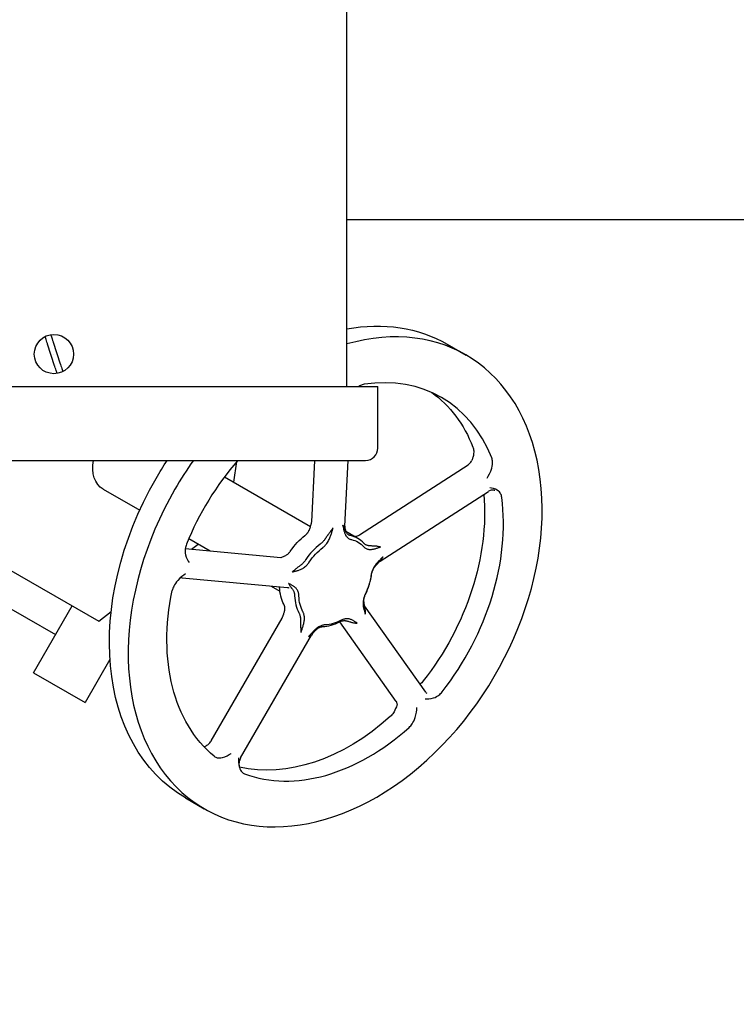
# Model space of a CAD drawing. Header units: inches. Extents: x 1 to 669, y 0 to 417.
# Tile 96 of 256: x 112.62 to 116.28, y 321.24 to 326.27. Entities that reach past the tile are written whole.
import ezdxf

# ---------------------------------------------------------------- set-up
doc = ezdxf.new("R2010")
doc.units = ezdxf.units.IN
doc.header["$LTSCALE"] = 12
doc.header["$MEASUREMENT"] = 0
doc.header["$PDMODE"] = 1
doc.layers.get('Defpoints').update_dxf_attribs({"linetype": 'CONTINUOUS'})
doc.layers.add('D', color=2, linetype='CONTINUOUS')
doc.layers.add('Q', color=4, linetype='CONTINUOUS')
doc.styles.get("Standard").update_dxf_attribs({"font": 'SIMPLEX.SHX', "width": 0.875})
doc.dimstyles.new('STANDARD$0', dxfattribs={"dimscale": 32, "dimtxt": 0.09375, "dimasz": 0.0625, "dimexe": 0.03125, "dimexo": 0.03125, "dimgap": 0.03125, "dimtad": 1, "dimtih": 1, "dimtoh": 1, "dimdec": 4, "dimzin": 12, "dimdsep": 46, "dimlunit": 5, "dimtxsty": 'Standard', "dimcen": -0.03125, "dimclrd": 256, "dimclre": 256, "dimclrt": 256, "dimadec": 0, "dimazin": 0, "dimtfac": 0.875, "dimtdec": 4, "dimtofl": 0, "dimtmove": 0, "dimatfit": 3, "dimfxl": 1, "dimtolj": 1, "dimtzin": 12, "dimlwd": 13, "dimlwe": 13, "dimarcsym": 0})

# ---------------------------------------------------------------- blocks, each defined once
blk = doc.blocks.new('*D22')
at = {"layer": 'D', "lineweight": 13, "transparency": 16777216}
for p, q in [((58.9839, 356.0954), (58.9839, 301.0531)), ((158.9712, 354.6364), (158.9712, 301.0531)), ((60.9839, 302.0531), (156.9712, 302.0531))]:
    blk.add_line(p, q, dxfattribs=at)
at = {"layer": 'D', "transparency": 16777216}
for points in [[(60.9839, 302.3864), (60.9839, 301.7198), (58.9839, 302.0531)], [(156.9712, 302.3864), (156.9712, 301.7198), (158.9712, 302.0531)]]:
    blk.add_solid(points, dxfattribs=at)
at = {"layer": 'Defpoints', "color": 0, "transparency": 16777216}
for p in [(58.9839, 357.0954), (158.9712, 355.6364), (158.9712, 302.0531)]:
    blk.add_point(p, dxfattribs=at)
at = {"layer": 'D', "transparency": 16777216, "insert": (108.9775, 304.5531), "char_height": 3, "attachment_point": 5}
blk.add_mtext('\\A1;100{}{\\C2;%%p1}', dxfattribs=at)
blk = doc.blocks.new('*D23')
at = {"layer": 'D', "lineweight": 13, "transparency": 16777216}
for p, q in [((90.1511, 360.2772), (90.1511, 307.6928)), ((150.1511, 360.2772), (150.1511, 307.6928)), ((92.1511, 308.6928), (148.1511, 308.6928))]:
    blk.add_line(p, q, dxfattribs=at)
at = {"layer": 'D', "transparency": 16777216}
for points in [[(92.1511, 309.0261), (92.1511, 308.3595), (90.1511, 308.6928)], [(148.1511, 309.0261), (148.1511, 308.3595), (150.1511, 308.6928)]]:
    blk.add_solid(points, dxfattribs=at)
at = {"layer": 'Defpoints', "color": 0, "transparency": 16777216}
for p in [(90.1511, 361.2772), (150.1511, 361.2772), (150.1511, 308.6928)]:
    blk.add_point(p, dxfattribs=at)
at = {"layer": 'D', "transparency": 16777216, "insert": (120.1511, 311.1928), "char_height": 3, "attachment_point": 5}
blk.add_mtext('\\A1;60', dxfattribs=at)

msp = doc.modelspace()

# ---------------------------------------------------------------- linework, layer by layer
at = {"layer": 'Q', "extrusion": (-2.44929e-16, -1, -2.22045e-16)}
for p, q in [((114.28666, 324.39982), (114.28666, 326.76994)), ((118.6004, 325.25085), (114.28666, 325.25085)), ((112.79408, 324.50527), (112.75817, 324.61577)), ((112.78712, 324.62517), (112.82302, 324.51467)), ((114.79985, 324.61542), (114.896, 324.55991)), ((109.79163, 324.39982), (114.44564, 324.39982)), ((114.44564, 324.08493), (114.44564, 324.39982)), ((109.8546, 324.02196), (114.38266, 324.02196)), ((111.25716, 324.02196), (112.79819, 323.13224)), ((111.59676, 324.02196), (113.019, 323.20083)), ((113.70979, 323.91109), (113.72416, 324.0161)), ((114.10749, 323.70828), (114.12288, 324.02196)), ((114.27712, 323.68574), (114.29361, 324.02196)), ((114.35224, 323.64237), (114.90652, 323.9997)), ((113.66199, 323.93869), (114.10158, 323.68489)), ((113.04169, 323.87535), (113.22847, 323.76751)), ((114.45657, 323.50674), (115.01085, 323.86406)), ((114.11172, 323.67903), (114.11174, 323.67902)), ((114.18647, 323.63587), (114.18648, 323.63587)), ((114.34268, 323.62363), (114.28228, 323.65851)), ((113.47949, 323.62259), (113.58829, 323.55977)), ((113.49329, 323.56862), (113.52729, 323.59499)), ((113.46165, 323.57157), (113.94971, 323.52611)), ((113.44617, 323.42224), (113.98389, 323.37216)), ((113.89965, 323.38001), (113.94479, 323.35394)), ((114.0218, 323.30949), (114.02181, 323.30948)), ((112.68559, 322.93721), (112.88309, 323.27929)), ((113.019, 323.20083), (113.08278, 323.25029)), ((114.68993, 322.83837), (114.3777, 323.27901)), ((113.59386, 322.58907), (113.9556, 323.21562)), ((114.53952, 322.791), (114.25097, 323.19821)), ((113.74413, 322.50232), (114.10587, 323.12886)), ((113.07651, 323.0049), (112.94947, 322.78486)), ((112.68559, 322.93721), (112.94947, 322.78486)), ((113.46235, 322.2988), (113.5585, 322.24329))]:
    msp.add_line(p, q, dxfattribs=at)
at = {"layer": 'Q'}
for radius in [0.10046, 0.0000379]:
    msp.add_circle((112.7906, 324.56522), radius, dxfattribs=at)
msp.add_arc((114.38266, 324.08493), 0.06298, 270, 0, dxfattribs=at)
for centre, major_axis, ratio, start_param, end_param in [((114.22725, 323.4016), (-0.66875, -1.15831), 0.7071068, -1.5707963, 3.7700938), ((114.22725, 323.4016), (0.54375, 0.9418), 0.7071068, -0.5114938, 0.5114044), ((114.22725, 323.4016), (-0.66875, -1.15831), 0.7071068, -1.7020033, -1.5707963), ((114.22725, 323.4016), (-0.54375, -0.9418), 0.7071068, -1.8390433, -1.3734618), ((114.22725, 323.4016), (0.54375, 0.9418), 0.7071068, -1.7681308, -0.7452327), ((114.24838, 323.46031), (0.09428, 0.1633), 0.8174502, -0.2545581, 0.2545494), ((114.19126, 323.44441), (-0.12386, -0.17655), 0.6232572, -2.044275, -1.5347147), ((114.13111, 323.45711), (0.04973, 0.17046), 0.0000061, 0.0000013, 0.0000341), ((114.26308, 323.4029), (-0.09103, -0.1956), 0.6234598, 1.5349766, 2.0443616), ((113.96126, 323.3157), (0.03125, 0.05413), 0.0000977, 0, 0.0005526), ((114.17047, 323.37669), (0.06173, 0.19139), 0.7167355, -4.2482149, -3.7386432), ((114.1311, 323.45711), (-0.10973, -0.144), 0.0000153, -0.0000019, 0.0000833), ((114.21493, 323.35102), (0.13488, 0.14916), 0.7167351, -2.544537, -2.0349634), ((114.22725, 323.4016), (-0.54375, -0.9418), 0.7071068, 0.1168247, 1.1397229)]:
    msp.add_ellipse(centre, major_axis=major_axis, ratio=ratio, start_param=start_param, end_param=end_param, dxfattribs=at)
at = {"layer": 'Q', "extrusion": (6.16298e-32, 2.22045e-16, -1)}
for centre, major_axis, ratio, start_param, end_param in [((114.1311, 323.45711), (0.66875, 1.15831), 0.7071068, -0.5370703, 0), ((114.1311, 323.45711), (0.54375, 0.9418), 0.7071068, 0.0722467, 0.5114044), ((113.13294, 324.0334), (-0.09125, -0.15805), 0.7071068, 0, 1.1161113), ((114.18299, 323.37307), (-0.05788, -0.17943), 0.7167355, 0.5970506, 1.1066223)]:
    msp.add_ellipse(centre, major_axis=major_axis, ratio=ratio, start_param=start_param, end_param=end_param, dxfattribs=at)
at = {"layer": 'Q', "extrusion": (4.93038e-32, 2.22045e-16, -1)}
msp.add_ellipse((114.1311, 323.45711), major_axis=(0.66875, 1.15831), ratio=0.7071068, start_param=-1.5707963, end_param=-1.4899754, dxfattribs=at)
at = {"layer": 'Q', "extrusion": (3.69779e-32, 2.22045e-16, -1)}
msp.add_ellipse((114.1311, 323.45711), major_axis=(-0.66875, -1.15831), ratio=0.7071068, start_param=0, end_param=1.5707963, dxfattribs=at)
at = {"layer": 'Q', "extrusion": (0, 2.22045e-16, -1)}
for centre, major_axis, ratio, start_param, end_param in [((114.1311, 323.45711), (-0.54375, -0.9418), 0.7071068, -2.3533472, -1.3735512), ((114.11431, 323.48879), (0.12388, 0.17663), 0.6234598, -1.6066161, -1.097231), ((114.22725, 323.4016), (-0.54375, -0.9418), 0.7071068, 0.1169141, 1.1398124)]:
    msp.add_ellipse(centre, major_axis=major_axis, ratio=ratio, start_param=start_param, end_param=end_param, dxfattribs=at)
at = {"layer": 'Q', "extrusion": (-4.93038e-32, 2.22045e-16, -1)}
msp.add_ellipse((114.25603, 323.45146), major_axis=(-0.08839, -0.1531), ratio=0.8174502, start_param=-3.3961421, end_param=-2.8870346, dxfattribs=at)
at = {"layer": 'Q', "extrusion": (1.35585e-31, 2.22045e-16, -1)}
msp.add_ellipse((114.20248, 323.43656), major_axis=(0.11612, 0.16551), ratio=0.6232572, start_param=-1.6068779, end_param=-1.0973177, dxfattribs=at)
at = {"layer": 'Q', "extrusion": (-1.2326e-32, 2.22045e-16, -1)}
msp.add_ellipse((114.26982, 323.39764), major_axis=(0.08534, 0.18337), ratio=0.6234598, start_param=1.097231, end_param=1.6066161, dxfattribs=at)
at = {"layer": 'Q', "extrusion": (2.46519e-32, 2.22045e-16, -1)}
msp.add_ellipse((114.09346, 323.42115), major_axis=(-0.06173, -0.19139), ratio=0.7167351, start_param=0.5970556, end_param=1.1066292, dxfattribs=at)
at = {"layer": 'Q', "extrusion": (1.84889e-31, 2.22045e-16, -1)}
msp.add_ellipse((114.22467, 323.349), major_axis=(-0.12645, -0.13984), ratio=0.7167351, start_param=-1.1066292, end_param=-0.5970556, dxfattribs=at)
at = {"layer": 'Q', "extrusion": (8.62817e-32, 2.22045e-16, -1)}
msp.add_ellipse((114.1311, 323.45711), major_axis=(-0.54375, -0.9418), ratio=0.7071068, start_param=-1.1398123, end_param=-0.2095319, dxfattribs=at)
at = {"layer": 'Q'}
for points, knots in [([(112.75817, 324.61577), (112.75785, 324.61676), (112.75753, 324.61774), (112.75575, 324.62323), (112.75401, 324.62858), (112.75131, 324.6369), (112.74986, 324.64135), (112.74782, 324.64763), (112.74686, 324.65058), (112.74582, 324.65377), (112.7455, 324.65476), (112.74544, 324.65496)], [-0.1499255, -0.1499255, -0.1499255, -0.1499255, -0.14236292, -0.14236292, -0.10597292, -0.10597292, -0.07031733, -0.07031733, -0.03505471, -0.03505471, -0.00384817, -0.00384817, -0.00384817, -0.00384817]), ([(112.77438, 324.66436), (112.77445, 324.66416), (112.77477, 324.66318), (112.7758, 324.65999), (112.77676, 324.65704), (112.7788, 324.65076), (112.78025, 324.6463), (112.78295, 324.63798), (112.78469, 324.63263), (112.78647, 324.62714), (112.78679, 324.62617), (112.78712, 324.62517)], [-0.57277002, -0.57277002, -0.57277002, -0.57277002, -0.54156348, -0.54156348, -0.50630087, -0.50630087, -0.47064527, -0.47064527, -0.43425528, -0.43425528, -0.42669269, -0.42669269, -0.42669269, -0.42669269]), ([(112.80681, 324.46607), (112.80674, 324.46628), (112.80643, 324.46726), (112.80539, 324.47045), (112.80443, 324.4734), (112.80239, 324.47968), (112.80094, 324.48414), (112.79824, 324.49246), (112.7965, 324.49781), (112.79472, 324.50329), (112.7944, 324.50427), (112.79408, 324.50527)], [-0.57277002, -0.57277002, -0.57277002, -0.57277002, -0.54156348, -0.54156348, -0.50630087, -0.50630087, -0.47064527, -0.47064527, -0.43425528, -0.43425528, -0.42669269, -0.42669269, -0.42669269, -0.42669269]), ([(112.82302, 324.51467), (112.82334, 324.51368), (112.82366, 324.5127), (112.82544, 324.50721), (112.82718, 324.50186), (112.82988, 324.49354), (112.83133, 324.48909), (112.83337, 324.4828), (112.83433, 324.47985), (112.83537, 324.47666), (112.83569, 324.47568), (112.83575, 324.47548)], [-0.1499255, -0.1499255, -0.1499255, -0.1499255, -0.14236292, -0.14236292, -0.10597292, -0.10597292, -0.07031733, -0.07031733, -0.03505471, -0.03505471, -0.00384817, -0.00384817, -0.00384817, -0.00384817]), ([(114.37551, 324.41109), (114.36918, 324.41015), (114.36268, 324.40785), (114.35397, 324.40327), (114.35134, 324.40175), (114.34848, 324.39982)], [-0.30504013, -0.30504013, -0.30504013, -0.30504013, -0.21628232, -0.21628232, -0.18340489, -0.18340489, -0.18340489, -0.18340489]), ([(114.93122, 324.09024), (114.93357, 324.08429), (114.93482, 324.07752), (114.93541, 324.0628), (114.93484, 324.05222), (114.92923, 324.03251), (114.92744, 324.02739), (114.92548, 324.02242)], [0.00004118, 0.00004118, 0.00004118, 0.00004118, 0.06191267, 0.06191267, 0.1270651, 0.1270651, 0.15061542, 0.15061542, 0.15061542, 0.15061542]), ([(115.00415, 323.93135), (115.00418, 323.93141), (115.00422, 323.93147), (115.01079, 323.94313), (115.02103, 323.96184), (115.03077, 323.99582), (115.03161, 324.00622), (115.03102, 324.02187), (115.02976, 324.02869), (115.0274, 324.03468)], [-0.24462149, -0.24462149, -0.24462149, -0.24462149, -0.244033, -0.244033, -0.13491671, -0.13491671, -0.06224861, -0.06224861, 0, 0, 0, 0]), ([(114.90667, 323.99978), (114.9119, 324.00318), (114.91655, 324.00767), (114.92236, 324.01575), (114.9242, 324.01918), (114.92548, 324.02242)], [0.00020147, 0.00020147, 0.00020147, 0.00020147, 0.022161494, 0.022161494, 0.036876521, 0.036876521, 0.036876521, 0.036876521]), ([(115.04233, 323.86871), (115.04233, 323.86871), (115.04203, 323.86886), (115.04071, 323.86936), (115.03944, 323.86975), (115.03587, 323.8704), (115.03339, 323.87062), (115.02708, 323.87035), (115.02296, 323.86957), (115.0163, 323.86714), (115.01363, 323.86583), (115.01115, 323.86427)], [0.00259639, 0.00259639, 0.00259639, 0.00259639, 0.010486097, 0.010486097, 0.02106762, 0.02106762, 0.033956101, 0.033956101, 0.051495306, 0.051495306, 0.06362291, 0.06362291, 0.06362291, 0.06362291]), ([(115.07849, 323.83303), (115.07759, 323.83992), (115.07554, 323.84618), (115.06954, 323.85742), (115.06452, 323.8644), (115.04305, 323.87792), (115.0287, 323.88025), (115.01685, 323.88164), (115.0168, 323.88165), (115.01674, 323.88166)], [-0.30505781, -0.30505781, -0.30505781, -0.30505781, -0.21629479, -0.21629479, -0.12288584, -0.12288584, 0, 0, 0.00054982, 0.00054982, 0.00054982, 0.00054982]), ([(114.07283, 323.63812), (114.0735, 323.63867), (114.0742, 323.63926), (114.07489, 323.63986), (114.07644, 323.64122), (114.07795, 323.64267), (114.07942, 323.64419), (114.08109, 323.64593), (114.0827, 323.64776), (114.08424, 323.64969), (114.08596, 323.65183), (114.08759, 323.6541), (114.08913, 323.65646), (114.09041, 323.65844), (114.09162, 323.66048), (114.09276, 323.6626), (114.09311, 323.66325), (114.09346, 323.66392), (114.0938, 323.66458), (114.09518, 323.66732), (114.09645, 323.67015), (114.0976, 323.6731), (114.09869, 323.67585), (114.09968, 323.6787), (114.1006, 323.68164), (114.10146, 323.68438), (114.10226, 323.6872), (114.10306, 323.69011), (114.10341, 323.69141), (114.10377, 323.69273), (114.10413, 323.69407), (114.10454, 323.69556), (114.10495, 323.69706), (114.10538, 323.69858), (114.10575, 323.6999), (114.10613, 323.70124), (114.10654, 323.70258)], [-0.30053472, -0.30053472, -0.30053472, -0.30053472, -0.29121311, -0.29121311, -0.29121311, -0.27031874, -0.27031874, -0.27031874, -0.246561, -0.246561, -0.246561, -0.22006525, -0.22006525, -0.22006525, -0.19795292, -0.19795292, -0.19795292, -0.19110707, -0.19110707, -0.19110707, -0.16311563, -0.16311563, -0.16311563, -0.1368918, -0.1368918, -0.1368918, -0.11244524, -0.11244524, -0.11244524, -0.10147492, -0.10147492, -0.10147492, -0.08926731, -0.08926731, -0.08926731, -0.07869287, -0.07869287, -0.07869287, -0.07869287]), ([(114.26577, 323.69104), (114.26604, 323.69004), (114.2663, 323.68905), (114.26688, 323.6867), (114.26775, 323.68302), (114.26905, 323.67692), (114.27056, 323.66978), (114.27224, 323.66262), (114.27426, 323.65542), (114.27685, 323.64817), (114.28027, 323.64095), (114.2847, 323.63407), (114.29003, 323.62815), (114.29586, 323.62358), (114.30168, 323.62042), (114.30643, 323.6187), (114.3092, 323.61801), (114.31006, 323.61782)], [0, 0, 0, 0, 0.0096, 0.0096, 0.02240756, 0.04455014, 0.06677502, 0.0893113, 0.11242946, 0.13682466, 0.16306412, 0.19111494, 0.22011781, 0.24662631, 0.27038136, 0.29126951, 0.30055925, 0.30055925, 0.30055925, 0.30055925]), ([(114.306, 323.63776), (114.30534, 323.63789), (114.3032, 323.6384), (114.29954, 323.63968), (114.29511, 323.64205), (114.29074, 323.64548), (114.28686, 323.64992), (114.28375, 323.65503), (114.28145, 323.66033), (114.27968, 323.66559), (114.27806, 323.67077), (114.27621, 323.67588), (114.27375, 323.68097), (114.27084, 323.68531), (114.26862, 323.68793), (114.26712, 323.68961), (114.26646, 323.69032), (114.26577, 323.69104)], [-0.30051884, -0.30051884, -0.30051884, -0.30051884, -0.29126951, -0.27038136, -0.24662631, -0.22011781, -0.19111494, -0.16306412, -0.13682466, -0.11242946, -0.0893113, -0.06677502, -0.04455014, -0.02240756, -0.0096, -0.0096, 0, 0, 0, 0]), ([(114.27711, 323.68575), (114.2768, 323.67944), (114.2776, 323.67303), (114.27951, 323.66638), (114.27975, 323.66563), (114.27999, 323.66489)], [0, 0, 0, 0, 0.020064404, 0.020064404, 0.022639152, 0.022639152, 0.022639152, 0.022639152]), ([(114.21644, 323.6771), (114.21566, 323.67597), (114.21486, 323.67484), (114.21406, 323.67371), (114.21298, 323.67221), (114.21188, 323.6707), (114.21077, 323.66921), (114.20886, 323.66664), (114.20693, 323.66409), (114.20505, 323.66161), (114.20316, 323.65911), (114.20132, 323.65667), (114.19955, 323.65429), (114.19775, 323.65187), (114.19602, 323.64951), (114.19436, 323.6472), (114.19346, 323.64595), (114.19259, 323.64472), (114.19173, 323.64349), (114.19096, 323.6424), (114.1902, 323.64131), (114.18946, 323.64024), (114.1878, 323.63783), (114.1862, 323.63547), (114.18462, 323.63314), (114.18293, 323.63064), (114.18127, 323.62818), (114.17959, 323.62577), (114.1778, 323.62319), (114.176, 323.62066), (114.17414, 323.6182), (114.17369, 323.6176), (114.17323, 323.617), (114.17277, 323.61641), (114.17128, 323.61449), (114.16976, 323.61262), (114.16821, 323.6108), (114.16634, 323.60863), (114.16443, 323.60653), (114.16246, 323.60453), (114.16069, 323.60274), (114.15888, 323.60102), (114.15703, 323.59939), (114.15541, 323.59796), (114.15375, 323.59659), (114.15207, 323.59531), (114.15132, 323.59474), (114.15056, 323.59418), (114.14983, 323.59366)], [-0.86464157, -0.86464157, -0.86464157, -0.86464157, -0.85504157, -0.85504157, -0.85504157, -0.84221443, -0.84221443, -0.84221443, -0.82008026, -0.82008026, -0.82008026, -0.79787468, -0.79787468, -0.79787468, -0.77535308, -0.77535308, -0.77535308, -0.76317046, -0.76317046, -0.76317046, -0.7522275, -0.7522275, -0.7522275, -0.72779586, -0.72779586, -0.72779586, -0.70155766, -0.70155766, -0.70155766, -0.67354988, -0.67354988, -0.67354988, -0.66669636, -0.66669636, -0.66669636, -0.64458667, -0.64458667, -0.64458667, -0.61809519, -0.61809519, -0.61809519, -0.59434167, -0.59434167, -0.59434167, -0.57344981, -0.57344981, -0.57344981, -0.56411432, -0.56411432, -0.56411432, -0.56411432]), ([(114.16362, 323.57644), (114.16453, 323.57713), (114.16745, 323.57944), (114.17251, 323.58394), (114.1788, 323.59051), (114.18525, 323.59855), (114.19131, 323.60768), (114.19655, 323.61729), (114.20078, 323.62667), (114.20416, 323.63562), (114.20696, 323.64418), (114.20939, 323.6525), (114.21166, 323.6607), (114.2136, 323.66772), (114.21486, 323.672), (114.21569, 323.67475), (114.21606, 323.67592), (114.21644, 323.6771)], [0.56411432, 0.56411432, 0.56411432, 0.56411432, 0.57344981, 0.59434167, 0.61809519, 0.64458667, 0.67354988, 0.70155766, 0.72779586, 0.7522275, 0.77535308, 0.79787468, 0.82008026, 0.84221443, 0.85504157, 0.85504157, 0.86464157, 0.86464157, 0.86464157, 0.86464157]), ([(114.32607, 323.63322), (114.32679, 323.63331), (114.32901, 323.63362), (114.33124, 323.63406), (114.33276, 323.63438)], [-0.14658422, -0.14658422, -0.14658422, -0.14658422, -0.13678393, -0.116305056, -0.116305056, -0.116305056, -0.116305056]), ([(114.33275, 323.63443), (114.33872, 323.63566), (114.34476, 323.63792), (114.35085, 323.64148), (114.35149, 323.64187), (114.35211, 323.64227)], [0, 0, 0, 0, 0.02010379, 0.02010379, 0.022465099, 0.022465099, 0.022465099, 0.022465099]), ([(113.46759, 323.59398), (113.46456, 323.58647), (113.46259, 323.57874), (113.46043, 323.56231), (113.46026, 323.5521), (113.46689, 323.52274), (113.47556, 323.50938), (113.48115, 323.50116), (113.48118, 323.50111), (113.48121, 323.50107)], [-0.22684102, -0.22684102, -0.22684102, -0.22684102, -0.16897801, -0.16897801, -0.10142996, -0.10142996, 0, 0, 0.00054702, 0.00054702, 0.00054702, 0.00054702]), ([(114.45864, 323.57968), (114.45768, 323.57992), (114.45669, 323.58016), (114.45567, 323.5804), (114.45432, 323.58072), (114.45291, 323.58103), (114.45147, 323.58133), (114.44899, 323.58185), (114.44639, 323.58232), (114.44376, 323.58272), (114.44113, 323.58312), (114.43847, 323.58344), (114.43582, 323.5837), (114.43314, 323.58397), (114.43048, 323.58417), (114.42787, 323.58433), (114.42645, 323.58441), (114.42506, 323.58448), (114.42368, 323.58455), (114.42245, 323.5846), (114.42122, 323.58465), (114.42002, 323.5847), (114.41733, 323.5848), (114.41474, 323.58489), (114.41223, 323.585), (114.40954, 323.58513), (114.40694, 323.58529), (114.40445, 323.58554), (114.40179, 323.5858), (114.39923, 323.58615), (114.39678, 323.58663), (114.39619, 323.58675), (114.39559, 323.58688), (114.39501, 323.58701), (114.39312, 323.58745), (114.39129, 323.58797), (114.38954, 323.58858), (114.38743, 323.58931), (114.38543, 323.59017), (114.38352, 323.59117), (114.38182, 323.59207), (114.3802, 323.59307), (114.37866, 323.59418), (114.37731, 323.59516), (114.37603, 323.59623), (114.37482, 323.59737), (114.37429, 323.59788), (114.37376, 323.59841), (114.37327, 323.59894)], [-0.8646418, -0.8646418, -0.8646418, -0.8646418, -0.8550418, -0.8550418, -0.8550418, -0.84221742, -0.84221742, -0.84221742, -0.82007002, -0.82007002, -0.82007002, -0.79788561, -0.79788561, -0.79788561, -0.77535777, -0.77535777, -0.77535777, -0.76316981, -0.76316981, -0.76316981, -0.75221957, -0.75221957, -0.75221957, -0.72779681, -0.72779681, -0.72779681, -0.70156263, -0.70156263, -0.70156263, -0.67355242, -0.67355242, -0.67355242, -0.66669789, -0.66669789, -0.66669789, -0.64458834, -0.64458834, -0.64458834, -0.61809759, -0.61809759, -0.61809759, -0.59434384, -0.59434384, -0.59434384, -0.57345135, -0.57345135, -0.57345135, -0.5641161, -0.5641161, -0.5641161, -0.5641161]), ([(113.94981, 323.5261), (113.95011, 323.5262), (113.95041, 323.5263), (113.95071, 323.52639), (113.95344, 323.52728), (113.95609, 323.52816), (113.95865, 323.5291), (113.9614, 323.5301), (113.96405, 323.53117), (113.96661, 323.53233), (113.96935, 323.53357), (113.97199, 323.53493), (113.97453, 323.53642), (113.97516, 323.53678), (113.97577, 323.53716), (113.97638, 323.53754), (113.97836, 323.53876), (113.98027, 323.54008), (113.98212, 323.54147), (113.98435, 323.54315), (113.98648, 323.54493), (113.98853, 323.54683), (113.99036, 323.54853), (113.99212, 323.55032), (113.9938, 323.55218), (113.99528, 323.55382), (113.9967, 323.55553), (113.99804, 323.55728), (113.99865, 323.55806), (113.99923, 323.55886), (113.99979, 323.55962)], [-0.75488063, -0.75488063, -0.75488063, -0.75488063, -0.75219543, -0.75219543, -0.75219543, -0.72777272, -0.72777272, -0.72777272, -0.70153788, -0.70153788, -0.70153788, -0.67352778, -0.67352778, -0.67352778, -0.66667303, -0.66667303, -0.66667303, -0.64456368, -0.64456368, -0.64456368, -0.61807295, -0.61807295, -0.61807295, -0.59431911, -0.59431911, -0.59431911, -0.57342674, -0.57342674, -0.57342674, -0.56409146, -0.56409146, -0.56409146, -0.56409146]), ([(114.37309, 323.58143), (114.37369, 323.58077), (114.37568, 323.57872), (114.37954, 323.57546), (114.38519, 323.57201), (114.39206, 323.56924), (114.39984, 323.56759), (114.40801, 323.56719), (114.41597, 323.56784), (114.42355, 323.56923), (114.43081, 323.57108), (114.43784, 323.57321), (114.44478, 323.57547), (114.45071, 323.57739), (114.45433, 323.57848), (114.45665, 323.57915), (114.45765, 323.57942), (114.45864, 323.57968)], [0.5641161, 0.5641161, 0.5641161, 0.5641161, 0.57345135, 0.59434384, 0.61809759, 0.64458834, 0.67355242, 0.70156263, 0.72779681, 0.75221957, 0.77535777, 0.79788561, 0.82007002, 0.84221742, 0.8550418, 0.8550418, 0.8646418, 0.8646418, 0.8646418, 0.8646418]), ([(114.07682, 323.51518), (114.0763, 323.51435), (114.07458, 323.51168), (114.07129, 323.50707), (114.06662, 323.50138), (114.06108, 323.49556), (114.05497, 323.49004), (114.04875, 323.48507), (114.04281, 323.48069), (114.03721, 323.47661), (114.03178, 323.47249), (114.02626, 323.46807), (114.02042, 323.46318), (114.01496, 323.45853), (114.0114, 323.45558), (114.00908, 323.45369), (114.00808, 323.45289), (114.00706, 323.45209)], [-0.30051723, -0.30051723, -0.30051723, -0.30051723, -0.29122552, -0.27033914, -0.24659786, -0.22012489, -0.19117504, -0.16315396, -0.13686926, -0.11237716, -0.08922123, -0.0667448, -0.04458636, -0.0224785, -0.0096, -0.0096, 0, 0, 0, 0]), ([(114.00706, 323.45209), (114.00806, 323.4524), (114.00905, 323.45268), (114.01138, 323.45333), (114.015, 323.45429), (114.02091, 323.45571), (114.0278, 323.45736), (114.03481, 323.4592), (114.04209, 323.46145), (114.04976, 323.46437), (114.05789, 323.46827), (114.06633, 323.47336), (114.07449, 323.47952), (114.08183, 323.4863), (114.08797, 323.49308), (114.09227, 323.49865), (114.09452, 323.5019), (114.0952, 323.50292)], [0, 0, 0, 0, 0.0096, 0.0096, 0.0224785, 0.04458636, 0.0667448, 0.08922123, 0.11237716, 0.13686926, 0.16315396, 0.19117504, 0.22012489, 0.24659786, 0.27033914, 0.29122552, 0.30055765, 0.30055765, 0.30055765, 0.30055765]), ([(114.47124, 323.52999), (114.47041, 323.52908), (114.46958, 323.52817), (114.46761, 323.52607), (114.46453, 323.52283), (114.45943, 323.51765), (114.45346, 323.5116), (114.44748, 323.50533), (114.44145, 323.49862), (114.43539, 323.4912), (114.42938, 323.48285), (114.42368, 323.47352), (114.41881, 323.4637), (114.41507, 323.4541), (114.41252, 323.44536), (114.41116, 323.43873), (114.41062, 323.43505), (114.41048, 323.43392)], [0, 0, 0, 0, 0.0096, 0.0096, 0.02249332, 0.04456082, 0.06671847, 0.08926731, 0.11244524, 0.1368918, 0.16311563, 0.19110707, 0.22006525, 0.246561, 0.27031874, 0.29121311, 0.30053472, 0.30053472, 0.30053472, 0.30053472]), ([(114.41313, 323.44161), (114.41327, 323.4425), (114.41379, 323.44541), (114.41507, 323.45066), (114.41743, 323.45758), (114.42086, 323.46519), (114.4254, 323.47298), (114.43081, 323.48045), (114.4367, 323.4873), (114.44286, 323.49368), (114.44912, 323.49995), (114.45536, 323.50646), (114.46135, 323.51354), (114.46603, 323.52027), (114.46852, 323.52466), (114.47003, 323.52752), (114.47065, 323.52875), (114.47124, 323.52999)], [-0.30049426, -0.30049426, -0.30049426, -0.30049426, -0.29121311, -0.27031874, -0.246561, -0.22006525, -0.19110707, -0.16311563, -0.1368918, -0.11244524, -0.08926731, -0.06671847, -0.04456082, -0.02249332, -0.0096, -0.0096, 0, 0, 0, 0]), ([(113.46332, 323.44276), (113.46326, 323.44273), (113.46321, 323.44269), (113.45302, 323.43594), (113.43686, 323.42489), (113.41308, 323.39837), (113.40714, 323.38869), (113.39939, 323.37278), (113.39663, 323.36512), (113.39501, 323.35749)], [-0.2446218, -0.2446218, -0.2446218, -0.2446218, -0.24403335, -0.24403335, -0.13491689, -0.13491689, -0.06224911, -0.06224911, 0, 0, 0, 0]), ([(113.44609, 323.4223), (113.44363, 323.42252), (113.44094, 323.42231), (113.43678, 323.4213), (113.43516, 323.42065), (113.43296, 323.41947), (113.43237, 323.41895), (113.43237, 323.41895)], [0, 0, 0, 0, 0.017090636, 0.017090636, 0.030428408, 0.030428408, 0.043575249, 0.043575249, 0.043575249, 0.043575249]), ([(114.04208, 323.32983), (114.04204, 323.33092), (114.04186, 323.33439), (114.04112, 323.34043), (114.03936, 323.34795), (114.03648, 323.35568), (114.03244, 323.36298), (114.02751, 323.36931), (114.02216, 323.37446), (114.01667, 323.37861), (114.01115, 323.38205), (114.00562, 323.38506), (114.00008, 323.38787), (113.99535, 323.39028), (113.9925, 323.39184), (113.9907, 323.39287), (113.98993, 323.39332), (113.98917, 323.39379)], [0.5640839, 0.5640839, 0.5640839, 0.5640839, 0.57341912, 0.59431201, 0.6180655, 0.64455623, 0.67352042, 0.70152992, 0.72776244, 0.75218769, 0.7753294, 0.79785083, 0.82003641, 0.84219361, 0.85500972, 0.85500972, 0.86460972, 0.86460972, 0.86460972, 0.86460972]), ([(113.98917, 323.39379), (113.98965, 323.39285), (113.99012, 323.39193), (113.99059, 323.39102), (113.99121, 323.38981), (113.99182, 323.38863), (113.99242, 323.3875), (113.99346, 323.38555), (113.99446, 323.38373), (113.99546, 323.38207), (113.99645, 323.38041), (113.99743, 323.37889), (113.9984, 323.37749), (113.99939, 323.37606), (114.00038, 323.37476), (114.00136, 323.37352), (114.00189, 323.37285), (114.00242, 323.3722), (114.00295, 323.37156), (114.00343, 323.37099), (114.00391, 323.37043), (114.00438, 323.36988), (114.00544, 323.36863), (114.0065, 323.36741), (114.00754, 323.36614), (114.00866, 323.36477), (114.00976, 323.36336), (114.01081, 323.36186), (114.01193, 323.36026), (114.01299, 323.35856), (114.01397, 323.35674), (114.01421, 323.35629), (114.01444, 323.35584), (114.01467, 323.35538), (114.0154, 323.3539), (114.01608, 323.35235), (114.01668, 323.35072), (114.01741, 323.34878), (114.01803, 323.34673), (114.01854, 323.3446), (114.019, 323.34268), (114.01936, 323.3407), (114.01963, 323.33865), (114.01986, 323.33685), (114.02002, 323.335), (114.0201, 323.33312), (114.02013, 323.33227), (114.02015, 323.33142), (114.02015, 323.33061)], [-0.86460972, -0.86460972, -0.86460972, -0.86460972, -0.85500972, -0.85500972, -0.85500972, -0.84219361, -0.84219361, -0.84219361, -0.82003641, -0.82003641, -0.82003641, -0.79785083, -0.79785083, -0.79785083, -0.7753294, -0.7753294, -0.7753294, -0.7631363, -0.7631363, -0.7631363, -0.75218769, -0.75218769, -0.75218769, -0.72776244, -0.72776244, -0.72776244, -0.70152992, -0.70152992, -0.70152992, -0.67352042, -0.67352042, -0.67352042, -0.66666535, -0.66666535, -0.66666535, -0.64455623, -0.64455623, -0.64455623, -0.6180655, -0.6180655, -0.6180655, -0.59431201, -0.59431201, -0.59431201, -0.57341912, -0.57341912, -0.57341912, -0.5640839, -0.5640839, -0.5640839, -0.5640839]), ([(113.99247, 323.3698), (113.99204, 323.37006), (113.99103, 323.37056), (113.98824, 323.37149), (113.98641, 323.37192), (113.98437, 323.37214)], [0, 0, 0, 0, 0.011213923, 0.011213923, 0.022649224, 0.022649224, 0.022649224, 0.022649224]), ([(114.38101, 323.3379), (114.38047, 323.3368), (114.37878, 323.33323), (114.37611, 323.32672), (114.37331, 323.31801), (114.3711, 323.30826), (114.36985, 323.29811), (114.36966, 323.28825), (114.37036, 323.27928), (114.37165, 323.27118), (114.37334, 323.26376), (114.37525, 323.25676), (114.37728, 323.24995), (114.379, 323.24413), (114.37998, 323.24052), (114.38058, 323.23818), (114.38083, 323.23718), (114.38107, 323.23616)], [0.56409146, 0.56409146, 0.56409146, 0.56409146, 0.57342674, 0.59431911, 0.61807295, 0.64456368, 0.67352778, 0.70153788, 0.72777272, 0.75219543, 0.77533194, 0.79786069, 0.82004632, 0.84219021, 0.85501717, 0.85501717, 0.86461717, 0.86461717, 0.86461717, 0.86461717]), ([(114.38107, 323.23616), (114.38125, 323.23744), (114.38141, 323.23873), (114.38154, 323.24004), (114.38171, 323.24178), (114.38183, 323.24354), (114.38189, 323.24531), (114.38199, 323.24836), (114.38192, 323.25143), (114.38171, 323.25443), (114.38149, 323.25745), (114.38113, 323.2604), (114.3807, 323.26328), (114.38025, 323.2662), (114.37973, 323.26904), (114.37917, 323.27179), (114.37888, 323.27328), (114.37857, 323.27474), (114.37826, 323.27618), (114.37799, 323.27748), (114.37771, 323.27876), (114.37744, 323.28002), (114.37685, 323.28283), (114.37629, 323.28556), (114.37582, 323.28825), (114.37531, 323.29113), (114.37491, 323.29396), (114.37463, 323.29676), (114.37434, 323.29975), (114.3742, 323.30271), (114.37421, 323.30566), (114.37422, 323.30638), (114.37423, 323.3071), (114.37426, 323.30782), (114.37434, 323.31015), (114.37452, 323.31246), (114.3748, 323.31476), (114.37513, 323.31752), (114.37562, 323.32027), (114.37624, 323.32299), (114.37679, 323.32542), (114.37746, 323.32784), (114.37823, 323.33023), (114.37892, 323.33233), (114.37968, 323.33441), (114.38053, 323.33645), (114.3809, 323.33737), (114.3813, 323.33827), (114.38168, 323.33914)], [-0.86461717, -0.86461717, -0.86461717, -0.86461717, -0.85501717, -0.85501717, -0.85501717, -0.84219021, -0.84219021, -0.84219021, -0.82004632, -0.82004632, -0.82004632, -0.79786069, -0.79786069, -0.79786069, -0.77533194, -0.77533194, -0.77533194, -0.76314512, -0.76314512, -0.76314512, -0.75219543, -0.75219543, -0.75219543, -0.72777272, -0.72777272, -0.72777272, -0.70153788, -0.70153788, -0.70153788, -0.67352778, -0.67352778, -0.67352778, -0.6666731, -0.6666731, -0.6666731, -0.64456368, -0.64456368, -0.64456368, -0.61807295, -0.61807295, -0.61807295, -0.59431911, -0.59431911, -0.59431911, -0.57342674, -0.57342674, -0.57342674, -0.56409146, -0.56409146, -0.56409146, -0.56409146]), ([(113.96053, 323.22682), (113.9609, 323.22801), (113.96129, 323.22919), (113.96168, 323.23035), (113.96212, 323.23165), (113.96256, 323.23292), (113.963, 323.23418), (113.96339, 323.23531), (113.96379, 323.23643), (113.96417, 323.23754), (113.96503, 323.24002), (113.96584, 323.24246), (113.96656, 323.24486), (113.96733, 323.24745), (113.968, 323.25), (113.96854, 323.25252), (113.96911, 323.25521), (113.96953, 323.25787), (113.96978, 323.26048), (113.96985, 323.26112), (113.9699, 323.26175), (113.96994, 323.26239), (113.97008, 323.26443), (113.97011, 323.26644), (113.97004, 323.26841), (113.96995, 323.27077), (113.96972, 323.27306), (113.96934, 323.27528), (113.969, 323.27727), (113.96855, 323.2792), (113.96798, 323.28105), (113.96748, 323.28268), (113.96689, 323.28426), (113.96622, 323.28576), (113.96592, 323.28643), (113.96561, 323.28709), (113.96529, 323.2877)], [-0.7863001, -0.7863001, -0.7863001, -0.7863001, -0.77532267, -0.77532267, -0.77532267, -0.76313989, -0.76313989, -0.76313989, -0.75219708, -0.75219708, -0.75219708, -0.72776545, -0.72776545, -0.72776545, -0.70152725, -0.70152725, -0.70152725, -0.67351946, -0.67351946, -0.67351946, -0.66666613, -0.66666613, -0.66666613, -0.64455626, -0.64455626, -0.64455626, -0.61806478, -0.61806478, -0.61806478, -0.59431126, -0.59431126, -0.59431126, -0.57341942, -0.57341942, -0.57341942, -0.56408391, -0.56408391, -0.56408391, -0.56408391]), ([(114.04229, 323.24328), (114.04268, 323.24261), (114.04389, 323.24037), (114.04577, 323.2361), (114.04772, 323.22997), (114.04926, 323.22259), (114.05018, 323.21427), (114.05055, 323.20545), (114.05058, 323.19664), (114.05055, 323.1879), (114.05064, 323.17913), (114.05093, 323.17021), (114.05143, 323.16114), (114.052, 323.15334), (114.05233, 323.14872), (114.05251, 323.14581), (114.05258, 323.14458), (114.05264, 323.14337)], [-0.30049915, -0.30049915, -0.30049915, -0.30049915, -0.2911924, -0.2702999, -0.24654638, -0.22005491, -0.1910917, -0.16308391, -0.13684571, -0.11241409, -0.0892885, -0.0667669, -0.04456131, -0.02242715, -0.0096, -0.0096, 0, 0, 0, 0]), ([(114.05264, 323.14337), (114.05299, 323.14455), (114.05334, 323.14573), (114.05419, 323.14847), (114.05556, 323.15275), (114.05791, 323.15972), (114.06067, 323.16788), (114.06333, 323.17617), (114.0658, 323.18477), (114.06794, 323.19384), (114.06955, 323.20346), (114.07033, 323.21348), (114.07006, 323.22321), (114.06876, 323.23196), (114.06675, 323.23931), (114.06465, 323.24448), (114.06327, 323.24718), (114.06282, 323.248)], [0, 0, 0, 0, 0.0096, 0.0096, 0.02242715, 0.04456131, 0.0667669, 0.0892885, 0.11241409, 0.13684571, 0.16308391, 0.1910917, 0.22005491, 0.24654638, 0.2702999, 0.2911924, 0.30052725, 0.30052725, 0.30052725, 0.30052725]), ([(114.17644, 323.1824), (114.17551, 323.18238), (114.17247, 323.18223), (114.16695, 323.18146), (114.15958, 323.17953), (114.15135, 323.17628), (114.14279, 323.17165), (114.1345, 323.16596), (114.12697, 323.15976), (114.12019, 323.15337), (114.11398, 323.14694), (114.10813, 323.14048), (114.10244, 323.13401), (114.09758, 323.12849), (114.09456, 323.12517), (114.0926, 323.12306), (114.09176, 323.12216), (114.09092, 323.12128)], [0.56408391, 0.56408391, 0.56408391, 0.56408391, 0.57341942, 0.59431126, 0.61806478, 0.64455626, 0.67351946, 0.70152725, 0.72776545, 0.75219708, 0.77532267, 0.79784427, 0.82004985, 0.84218401, 0.85501116, 0.85501116, 0.86461116, 0.86461116, 0.86461116, 0.86461116]), ([(114.25017, 323.1978), (114.25094, 323.19818), (114.25174, 323.19856), (114.25254, 323.19892), (114.25435, 323.19972), (114.25617, 323.20042), (114.258, 323.20103), (114.26009, 323.20171), (114.26219, 323.20227), (114.26431, 323.2027), (114.26666, 323.20318), (114.26903, 323.2035), (114.27141, 323.20366), (114.27339, 323.20379), (114.27538, 323.2038), (114.27737, 323.20371), (114.27799, 323.20368), (114.27861, 323.20364), (114.27923, 323.20359), (114.28176, 323.20338), (114.28431, 323.203), (114.28689, 323.20246), (114.2893, 323.20196), (114.29175, 323.20133), (114.29426, 323.2006), (114.2966, 323.19992), (114.29899, 323.19916), (114.30146, 323.19836), (114.30257, 323.198), (114.30369, 323.19764), (114.30483, 323.19727), (114.3061, 323.19687), (114.3074, 323.19646), (114.30871, 323.19607), (114.31114, 323.19533), (114.31365, 323.19463), (114.31622, 323.194), (114.31876, 323.19337), (114.32136, 323.19282), (114.32398, 323.1924), (114.3266, 323.19197), (114.32925, 323.19168), (114.33185, 323.19153), (114.33335, 323.19145), (114.33485, 323.19142), (114.3363, 323.19143), (114.3374, 323.19143), (114.33847, 323.19146), (114.33952, 323.19151)], [-0.30052726, -0.30052726, -0.30052726, -0.30052726, -0.29119242, -0.29119242, -0.29119242, -0.27029992, -0.27029992, -0.27029992, -0.24654639, -0.24654639, -0.24654639, -0.22005491, -0.22005491, -0.22005491, -0.19794562, -0.19794562, -0.19794562, -0.19109168, -0.19109168, -0.19109168, -0.1630839, -0.1630839, -0.1630839, -0.13684572, -0.13684572, -0.13684572, -0.1124141, -0.1124141, -0.1124141, -0.10147403, -0.10147403, -0.10147403, -0.08928852, -0.08928852, -0.08928852, -0.06676693, -0.06676693, -0.06676693, -0.0445613, -0.0445613, -0.0445613, -0.02242721, -0.02242721, -0.02242721, -0.0096, -0.0096, -0.0096, 0, 0, 0, 0]), ([(114.33952, 323.19151), (114.33874, 323.19194), (114.33796, 323.19238), (114.33616, 323.19343), (114.33339, 323.19511), (114.32894, 323.198), (114.32374, 323.2014), (114.31836, 323.20468), (114.31262, 323.20774), (114.30628, 323.21042), (114.29915, 323.21248), (114.2912, 323.21358), (114.28286, 323.21343), (114.27472, 323.21206), (114.26733, 323.20982), (114.26174, 323.20745), (114.25863, 323.20587), (114.25768, 323.20536)], [0, 0, 0, 0, 0.0096, 0.0096, 0.02242721, 0.0445613, 0.06676693, 0.08928852, 0.1124141, 0.13684572, 0.1630839, 0.19109168, 0.22005491, 0.24654639, 0.27029992, 0.29119242, 0.30052726, 0.30052726, 0.30052726, 0.30052726]), ([(114.09092, 323.12128), (114.09199, 323.12183), (114.09305, 323.1224), (114.0941, 323.123), (114.09549, 323.12379), (114.09686, 323.12463), (114.09818, 323.12552), (114.10046, 323.12704), (114.10261, 323.12869), (114.10463, 323.13042), (114.10666, 323.13216), (114.10856, 323.13398), (114.11036, 323.13583), (114.11219, 323.13771), (114.11391, 323.13961), (114.11558, 323.1415), (114.11648, 323.14252), (114.11737, 323.14354), (114.11824, 323.14455), (114.11902, 323.14546), (114.11979, 323.14636), (114.12056, 323.14725), (114.12228, 323.14923), (114.12399, 323.15115), (114.12571, 323.15298), (114.12756, 323.15494), (114.12944, 323.15679), (114.13135, 323.15852), (114.1334, 323.16036), (114.13549, 323.16205), (114.13762, 323.16358), (114.13814, 323.16395), (114.13867, 323.16432), (114.13919, 323.16467), (114.14089, 323.16581), (114.14262, 323.16684), (114.14436, 323.16776), (114.14644, 323.16887), (114.14855, 323.16981), (114.15066, 323.17059), (114.15256, 323.1713), (114.15445, 323.17187), (114.15634, 323.1723), (114.158, 323.17269), (114.15966, 323.17296), (114.16129, 323.17314), (114.16202, 323.17321), (114.16275, 323.17327), (114.16344, 323.1733)], [-0.86461116, -0.86461116, -0.86461116, -0.86461116, -0.85501116, -0.85501116, -0.85501116, -0.84218401, -0.84218401, -0.84218401, -0.82004985, -0.82004985, -0.82004985, -0.79784427, -0.79784427, -0.79784427, -0.77532267, -0.77532267, -0.77532267, -0.76313998, -0.76313998, -0.76313998, -0.75219708, -0.75219708, -0.75219708, -0.72776545, -0.72776545, -0.72776545, -0.70152725, -0.70152725, -0.70152725, -0.67351946, -0.67351946, -0.67351946, -0.66666617, -0.66666617, -0.66666617, -0.64455626, -0.64455626, -0.64455626, -0.61806478, -0.61806478, -0.61806478, -0.59431126, -0.59431126, -0.59431126, -0.57341942, -0.57341942, -0.57341942, -0.56408391, -0.56408391, -0.56408391, -0.56408391]), ([(114.68641, 322.80525), (114.68646, 322.80525), (114.68651, 322.80524), (114.69643, 322.80451), (114.71234, 322.80368), (114.74107, 322.81262), (114.74983, 322.81787), (114.76298, 322.82796), (114.76869, 322.83353), (114.77368, 322.8399)], [-0.24462431, -0.24462431, -0.24462431, -0.24462431, -0.24403578, -0.24403578, -0.13491711, -0.13491711, -0.06224898, -0.06224898, 0, 0, 0, 0]), ([(114.54357, 322.77741), (114.54254, 322.77301), (114.54131, 322.76849), (114.53539, 322.7504), (114.52998, 322.74043), (114.52008, 322.72575), (114.51482, 322.71954), (114.50902, 322.71432)], [0.07868998, 0.07868998, 0.07868998, 0.07868998, 0.10142955, 0.10142955, 0.16897696, 0.16897696, 0.22683998, 0.22683998, 0.22683998, 0.22683998]), ([(114.54357, 322.7774), (114.54357, 322.7774), (114.54367, 322.77791), (114.5437, 322.77983), (114.54356, 322.78149), (114.54255, 322.7856), (114.54145, 322.78816), (114.54004, 322.79032)], [0.000787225, 0.000787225, 0.000787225, 0.000787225, 0.011463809, 0.011463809, 0.024974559, 0.024974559, 0.042610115, 0.042610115, 0.042610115, 0.042610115]), ([(114.60508, 322.65875), (114.61085, 322.66394), (114.61608, 322.67012), (114.62543, 322.68392), (114.6312, 322.69401), (114.64218, 322.72739), (114.64389, 322.74569), (114.64485, 322.76047), (114.64485, 322.76054), (114.64486, 322.7606)], [-0.30503992, -0.30503992, -0.30503992, -0.30503992, -0.21628222, -0.21628222, -0.1228801, -0.1228801, 0, 0, 0.00054985, 0.00054985, 0.00054985, 0.00054985]), ([(113.55687, 322.56037), (113.56226, 322.56188), (113.56752, 322.56415), (113.57787, 322.57043), (113.58295, 322.57473), (113.58969, 322.58256), (113.59194, 322.58571), (113.59386, 322.58903)], [0.002253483, 0.002253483, 0.002253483, 0.002253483, 0.019271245, 0.019271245, 0.038866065, 0.038866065, 0.050452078, 0.050452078, 0.050452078, 0.050452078]), ([(113.59388, 322.58906), (113.59387, 322.58906), (113.59387, 322.58905), (113.59386, 322.58904), (113.59386, 322.58904), (113.59386, 322.58903)], [-0.2802433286, -0.2802433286, -0.2802433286, -0.2802433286, -0.2795624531, -0.2795624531, -0.2787887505, -0.2787887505, -0.2787887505, -0.2787887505]), ([(113.60952, 322.51106), (113.61399, 322.50739), (113.61927, 322.50494), (113.63104, 322.50223), (113.63963, 322.50149), (113.66789, 322.5086), (113.6833, 322.51758), (113.69574, 322.52532), (113.69579, 322.52535), (113.69585, 322.52539)], [-0.3050099, -0.3050099, -0.3050099, -0.3050099, -0.21626216, -0.21626216, -0.12287017, -0.12287017, 0, 0, 0.00054984, 0.00054984, 0.00054984, 0.00054984]), ([(113.73412, 322.50329), (113.73412, 322.50322), (113.73412, 322.50316), (113.73368, 322.49105), (113.73326, 322.47183), (113.74129, 322.44337), (113.74586, 322.43622), (113.75458, 322.4268), (113.75936, 322.42343), (113.76481, 322.42138)], [-0.24462052, -0.24462052, -0.24462052, -0.24462052, -0.24403206, -0.24403206, -0.13491636, -0.13491636, -0.06224827, -0.06224827, 0, 0, 0, 0]), ([(113.74401, 322.50214), (113.74075, 322.49646), (113.7384, 322.49018), (113.73575, 322.47729), (113.73548, 322.47051), (113.73668, 322.46052), (113.73738, 322.4571), (113.73836, 322.45379)], [0.000176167, 0.000176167, 0.000176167, 0.000176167, 0.019930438, 0.019930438, 0.039905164, 0.039905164, 0.050443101, 0.050443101, 0.050443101, 0.050443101]), ([(113.74411, 322.50233), (113.74411, 322.50232), (113.74411, 322.50231), (113.7441, 322.5023), (113.7441, 322.5023), (113.74409, 322.50229)], [-0.2761105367, -0.2761105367, -0.2761105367, -0.2761105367, -0.27542354, -0.27542354, -0.2746560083, -0.2746560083, -0.2746560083, -0.2746560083])]:
    msp.add_open_spline(points, degree=3, knots=knots, dxfattribs=at)
for points in [[(115.01087, 323.86407), (115.01086, 323.86407), (115.01086, 323.86407), (115.01085, 323.86406)], [(114.10654, 323.70258), (114.107, 323.70412), (114.10733, 323.70587), (114.10747, 323.70764)], [(114.32271, 323.63292), (114.32272, 323.63292), (114.32273, 323.63292), (114.32274, 323.63292)], [(113.46188, 323.54566), (113.4622, 323.54543), (113.46256, 323.5452), (113.46296, 323.54497)], [(113.94971, 323.52608), (113.94976, 323.52608), (113.94982, 323.52607), (113.94988, 323.52607)], [(114.45658, 323.50676), (114.45488, 323.50566), (114.45342, 323.50442), (114.45222, 323.50316)], [(113.44609, 323.4223), (113.44612, 323.4223), (113.44614, 323.42229), (113.44617, 323.42229)], [(113.94316, 323.37504), (113.94314, 323.37535), (113.94312, 323.37566), (113.9431, 323.37596)], [(114.37768, 323.27899), (114.37766, 323.27902), (114.37764, 323.27904), (114.37762, 323.27907)], [(113.95561, 323.21562), (113.95561, 323.21562), (113.95561, 323.21562), (113.95561, 323.21563)], [(113.95588, 323.2161), (113.9578, 323.21949), (113.95936, 323.22311), (113.96053, 323.22682)], [(114.1131, 323.13873), (114.11035, 323.13574), (114.1079, 323.13241), (114.10586, 323.12888)], [(114.10586, 323.12887), (114.10586, 323.12888), (114.10586, 323.12888), (114.10586, 323.12888)], [(114.67759, 322.8955), (114.67267, 322.88921), (114.66705, 322.88371), (114.66108, 322.87909)], [(114.69035, 322.83775), (114.69169, 322.8361), (114.69352, 322.83451), (114.69528, 322.83349)], [(114.53961, 322.79096), (114.53959, 322.79098), (114.53957, 322.791), (114.53956, 322.79102)]]:
    msp.add_open_spline(points, degree=3, dxfattribs=at)

# ---------------------------------------------------------------- dimensions: what is measured, and where the dimension line sits
at = {"layer": 'D'}
dim = msp.add_linear_dim(base=(150.1511, 308.69279), p1=(90.1511, 361.27725), p2=(150.1511, 361.27725), dimstyle='STANDARD$0', override={"dimarcsym": 1}, dxfattribs=at)
dim.commit()
dim.dimension.update_dxf_attribs({"geometry": '*D23', "text_midpoint": (120.1511, 311.19279)})
dim = msp.add_linear_dim(base=(158.97115, 302.0531), p1=(58.98388, 357.09545), p2=(158.97115, 355.63636), text='<>{}{\\C2;%%p1}', dimstyle='STANDARD$0', override={"dimdec": 0, "dimtp": 1, "dimtm": 1, "dimarcsym": 1}, dxfattribs=at)
dim.commit()
dim.dimension.update_dxf_attribs({"geometry": '*D22', "text_midpoint": (108.97752, 304.5531)})

doc.saveas('drawing.dxf')
